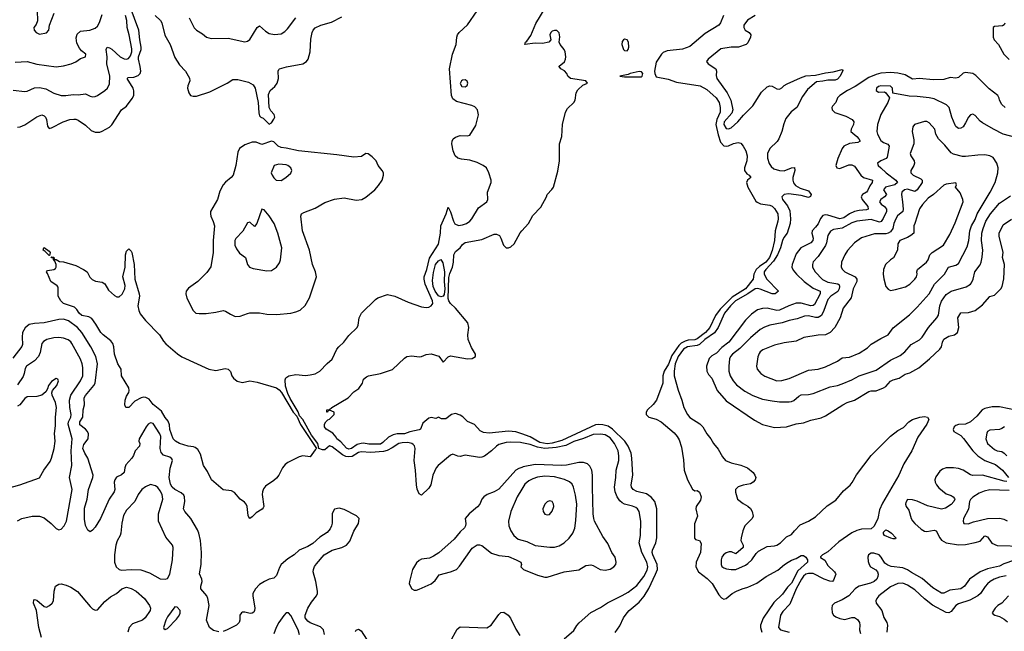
# Model space of a CAD drawing. Header units: inches. Extents: x 1552611 to 1694776, y 811966 to 917215.
# Tile 198 of 256: x 1595847 to 1603990, y 873138 to 878196. Entities that reach past the tile are written whole.
import ezdxf

# ---------------------------------------------------------------- set-up
doc = ezdxf.new("R2010")
doc.units = ezdxf.units.IN
doc.header["$MEASUREMENT"] = 0
doc.layers.add('B5897', color=7, linetype='Continuous')
doc.layers.add('B6807', color=7, linetype='Continuous')

msp = doc.modelspace()

# ---------------------------------------------------------------- linework, layer by layer
at = {"layer": 'B5897', "color": 5}
for points, elevation in [([(1595830, 877305.7), (1595850, 877309.1), (1595890, 877325.4), (1595990, 877392.6), (1596030, 877408.5), (1596050, 877401.6), (1596059.5, 877390), (1596067.4, 877370), (1596075.9, 877315.9), (1596090, 877296.4), (1596110, 877300.3), (1596207.6, 877352.4), (1596262.7, 877370), (1596294.3, 877374.3), (1596310, 877373.8), (1596330, 877366), (1596390, 877324.9), (1596438.4, 877278.4), (1596470, 877264.9), (1596510, 877267), (1596530, 877273.7), (1596590, 877305.7), (1596610, 877325.3), (1596690, 877450.4), (1596730, 877481.6), (1596776.8, 877543.2), (1596789.8, 877570), (1596791.1, 877608.9), (1596785.2, 877630), (1596737, 877710), (1596743.5, 877716.5), (1596790, 877721.5), (1596826.9, 877733.1), (1596842.9, 877750), (1596848.7, 877770), (1596844.5, 877810), (1596828.9, 877868.9), (1596830.9, 877890), (1596850.7, 877950), (1596852.1, 877970), (1596839.9, 878030), (1596832.7, 878110), (1596761.4, 878301.4)], 820), ([(1595990.3, 878270), (1595992.9, 878187.1), (1595983.7, 878156.3), (1595962.8, 878130), (1595966.8, 878110), (1595984, 878090), (1596010, 878077.3), (1596070, 878086.4), (1596087, 878110), (1596092.8, 878150), (1596133, 878250)], 880), ([(1600000, 874697.2), (1599990, 874699.4), (1599910, 874703.4), (1599870, 874699.1), (1599810, 874681.7), (1599790, 874669.1), (1599750, 874629.1), (1599690, 874586.3), (1599670, 874577.4), (1599650, 874576.1), (1599530, 874593.5), (1599490, 874582.9), (1599470, 874585.5), (1599430, 874603.9), (1599410, 874594.8), (1599307.7, 874510), (1599291.7, 874490), (1599263.1, 874430), (1599248, 874350), (1599230, 874322.7), (1599170, 874264), (1599150, 874275.3), (1599134.7, 874314.7), (1599127.6, 874350), (1599120.2, 874470), (1599109.7, 874550), (1599116.9, 874650), (1599111.1, 874671.1), (1599102, 874682), (1599089.2, 874690), (1599058.2, 874698.2), (1599010, 874697.8), (1598981.6, 874690), (1598926.2, 874653.8), (1598886.7, 874633.3), (1598856.4, 874623.6), (1598750, 874617), (1598670, 874623), (1598650, 874616.1), (1598595.4, 874584.6), (1598570, 874579.7), (1598543.8, 874583.8), (1598516, 874596), (1598430, 874662.9), (1598410, 874670.6), (1598370, 874639.8), (1598350, 874639.2), (1598321.2, 874650), (1598312.5, 874690), (1598259.6, 874759.6), (1598190, 874890.6), (1598160.2, 874920.2), (1598150, 874951.9), (1598083.5, 875063.5), (1598064.4, 875104.4), (1598045.7, 875165.7), (1598043.5, 875216.5), (1598047.3, 875232.7), (1598071.9, 875251.9), (1598130, 875262), (1598210, 875253.4), (1598250, 875257.6), (1598290, 875267.7), (1598330, 875290.2), (1598390, 875351.7), (1598432.5, 875387.5), (1598469.7, 875470), (1598485.1, 875490), (1598527.6, 875530), (1598570, 875583), (1598637, 875650), (1598645.1, 875670), (1598655.6, 875730), (1598675.1, 875770), (1598790, 875882.8), (1598810, 875896), (1598890, 875924.4), (1598950, 875909), (1599058.5, 875858.5), (1599170, 875820.9), (1599210, 875816), (1599230, 875819.5), (1599249.8, 875830.2), (1599259.1, 875840.9), (1599263.1, 875850), (1599261, 875870), (1599201.1, 876010), (1599192, 876050), (1599192.5, 876070), (1599213.4, 876130), (1599237.2, 876222.8), (1599310, 876339.5), (1599327.2, 876430), (1599330.8, 876490), (1599375.1, 876590), (1599390, 876644.7), (1599410, 876606), (1599433.4, 876530), (1599446.6, 876506.6), (1599474.9, 876494.9), (1599510, 876498.9), (1599542.7, 876510), (1599569.4, 876530), (1599586.6, 876550), (1599640.5, 876639.5), (1599709.4, 876690.6), (1599719, 876710), (1599717.2, 876770), (1599746, 876850), (1599745.2, 876870), (1599727.6, 876930), (1599707, 876970), (1599679.6, 876990), (1599630, 877015.7), (1599570, 877033.8), (1599502.2, 877042.2), (1599470, 877051.3), (1599447.6, 877070), (1599432.2, 877112.2), (1599421.1, 877170), (1599423, 877190), (1599431.8, 877210), (1599450, 877224.9), (1599490, 877237.6), (1599550, 877234), (1599570, 877241), (1599619.8, 877320.2), (1599642.7, 877410), (1599632.3, 877450), (1599610, 877476.2), (1599587.2, 877487.2), (1599459.5, 877519.5), (1599430, 877542), (1599417.4, 877570), (1599400.7, 877790), (1599425.1, 877910), (1599455.6, 877990), (1599461.1, 878050), (1599468.3, 878070), (1599482.4, 878090), (1599550, 878154.4), (1599630.8, 878269.2)], 780), ([(1595792.5, 877612.5), (1595890, 877602), (1595910, 877604), (1595970, 877631.8), (1596010, 877636.1), (1596063.6, 877623.6), (1596130, 877587.7), (1596190.2, 877570.2), (1596229.2, 877569.2), (1596290, 877577.7), (1596330, 877575.6), (1596390, 877583.2), (1596430, 877564), (1596450, 877558.9), (1596470, 877561.1), (1596491.8, 877568.2), (1596551.8, 877610), (1596573.6, 877630), (1596590, 877664.7), (1596592.2, 877730), (1596568.4, 877830), (1596569.3, 877890), (1596561, 877950), (1596570, 877968), (1596590, 877963.6), (1596610, 877951.3), (1596676.9, 877890), (1596710, 877870.8), (1596730, 877868.8), (1596746.4, 877873.6), (1596763.8, 877896.2), (1596774.3, 877930), (1596774.9, 877954.9), (1596751.5, 878070), (1596734.5, 878130), (1596732.8, 878190), (1596723.4, 878230)], 840), ([(1595810, 877843.6), (1595910, 877849.1), (1595990, 877829.3), (1596150, 877806.2), (1596210, 877814), (1596274, 877830), (1596310, 877846), (1596350, 877875.5), (1596390, 877888), (1596395.1, 877910), (1596359.4, 877939.4), (1596340.9, 877960.9), (1596320.9, 878000.9), (1596315.4, 878044.6), (1596323.4, 878076.6), (1596350, 878102), (1596428, 878110), (1596470, 878126.4), (1596490, 878143), (1596506.9, 878173.1), (1596530, 878238.8)], 860), ([(1596967.9, 878230), (1597010.2, 878190), (1597023.9, 878170), (1597047.6, 878067.6), (1597091.4, 877990), (1597130, 877882.4), (1597170, 877823), (1597219.3, 877770), (1597250, 877711), (1597254, 877690), (1597237.1, 877650), (1597234.9, 877630), (1597244.6, 877590), (1597260.4, 877570), (1597282.2, 877562.2), (1597310, 877564.4), (1597420.4, 877599.6), (1597562, 877670), (1597610, 877702), (1597650, 877701), (1597739.9, 877679.9), (1597777.2, 877657.2), (1597793.8, 877630), (1597818, 877510), (1597824.4, 877424.4), (1597830, 877402), (1597842, 877390), (1597861, 877381), (1597910, 877332), (1597930, 877342), (1597950, 877372), (1597956, 877390), (1597951.7, 877411.7), (1597922.9, 877442.9), (1597909.2, 877470), (1597903.6, 877576.4), (1597918, 877610), (1597957.8, 877642.2), (1597976.9, 877670), (1597986.6, 877710), (1597986, 877770), (1597990, 877782.8), (1597994.5, 877790), (1598053.6, 877806.4), (1598190, 877829.6), (1598218.9, 877850), (1598232, 877870), (1598248.5, 877930), (1598253.9, 878033.9), (1598265.1, 878090), (1598274.4, 878110), (1598290, 878127.9), (1598338, 878150), (1598425, 878175), (1598510, 878219.6)], 820), ([(1597249.1, 878210), (1597288.7, 878128.7), (1597310, 878108.9), (1597359.6, 878079.6), (1597390.8, 878050), (1597430, 878040.9), (1597570, 878042), (1597710, 878012.2), (1597730, 878017.6), (1597750, 878032), (1597810, 878132), (1597830, 878146.4), (1597880, 878100), (1597910, 878082.6), (1597954.7, 878074.7), (1598010, 878079.5), (1598041.1, 878098.9), (1598060.9, 878119.1), (1598129.9, 878210.1)], 840), ([(1600000, 874769.8), (1599950, 874786.7), (1599890, 874794.2), (1599730, 874775.1), (1599682.4, 874782.4), (1599654.9, 874794.9), (1599608.3, 874848.3), (1599550, 874874.3), (1599511.6, 874911.6), (1599490, 874925.3), (1599450, 874938.2), (1599418, 874930), (1599370, 874894), (1599336, 874896), (1599310, 874908.7), (1599290, 874897.2), (1599250, 874906.3), (1599230, 874899.7), (1599181.2, 874858.8), (1599160.5, 874810), (1599150, 874803.1), (1599073.7, 874786.3), (1599030, 874769.6), (1598970, 874769.9), (1598936.8, 874763.2), (1598896.7, 874743.3), (1598850, 874699.5), (1598830, 874686.7), (1598734.8, 874685.2), (1598690, 874693.7), (1598670, 874692.3), (1598637.9, 874682.1), (1598590, 874648.7), (1598570, 874645), (1598550, 874652.8), (1598504, 874704), (1598470, 874729.8), (1598464, 874744), (1598437.5, 874777.5), (1598382, 874810), (1598368, 874830), (1598368.7, 874850), (1598378, 874870), (1598394.6, 874885.4), (1598410, 874892), (1598448, 874930), (1598448, 874950), (1598410, 874966), (1598398, 874962), (1598394, 874950), (1598386, 874950), (1598388, 874970), (1598410, 874971.3), (1598428.7, 874990), (1598564, 875070), (1598610, 875118), (1598652.9, 875147.1), (1598682, 875190), (1598690, 875222), (1598716.5, 875243.5), (1598730.9, 875250.9), (1598830, 875270.7), (1598930, 875302), (1599030, 875397.3), (1599050, 875410.7), (1599090, 875416.3), (1599150, 875407.3), (1599170, 875410.6), (1599210, 875428), (1599250, 875432.4), (1599314.4, 875414.4), (1599350, 875364.7), (1599390, 875408.2), (1599410, 875416.4), (1599550, 875392), (1599590, 875392.7), (1599617, 875410), (1599617.4, 875430), (1599584.9, 875484.9), (1599556.1, 875550), (1599553.3, 875590), (1599561.1, 875650), (1599553.3, 875690), (1599451.3, 875810), (1599408.9, 875848.9), (1599395.5, 875870), (1599390.4, 875890), (1599396, 876064), (1599403.9, 876096.1), (1599427.7, 876150), (1599434.3, 876190), (1599436.2, 876250), (1599450, 876278.9), (1599489.6, 876310), (1599510, 876337.6), (1599530, 876353.4), (1599670, 876377.1), (1599770, 876423.5), (1599790, 876423.5), (1599814.2, 876410), (1599827.3, 876390), (1599847.5, 876330), (1599870, 876310.2), (1599890, 876310.2), (1599910, 876318.6), (1599936.6, 876343.4), (1599986, 876434), (1600000, 876449.2)], 760), ([(1597493.6, 873133.6), (1597450, 873145.4), (1597416.3, 873170), (1597392.6, 873230), (1597412.7, 873350), (1597404.2, 873410), (1597394.5, 873430), (1597346.3, 873490), (1597346.3, 873510), (1597356.9, 873550), (1597354, 873570), (1597333.9, 873613.9), (1597347.4, 873690), (1597349.8, 873790), (1597342.8, 873890), (1597329.8, 873950), (1597317.9, 873977.9), (1597262.8, 874070), (1597211.8, 874130), (1597203.1, 874150), (1597214.1, 874210), (1597210.6, 874250), (1597203.2, 874263.2), (1597181.9, 874281.9), (1597129.5, 874309.5), (1597108.8, 874328.8), (1597094, 874354), (1597081.9, 874410), (1597091.9, 874488.1), (1597109.7, 874550), (1597105.4, 874565.4), (1597090, 874578.3), (1597035.1, 874595.1), (1597016.5, 874616.5), (1597009.2, 874650), (1597013.2, 874750), (1597006.2, 874770), (1596950, 874857.1), (1596930, 874861.6), (1596910.1, 874849.9), (1596892, 874828), (1596834.4, 874730), (1596833.4, 874710), (1596841.3, 874690), (1596836.5, 874670), (1596800.9, 874630), (1596788.6, 874591.4), (1596774.7, 874570), (1596725.9, 874514.1), (1596715.6, 874490), (1596711.4, 874450), (1596688.9, 874431.1), (1596647.9, 874412.1), (1596632.6, 874390), (1596629.4, 874370), (1596632.5, 874310), (1596627.7, 874290), (1596586.4, 874230), (1596515.5, 874070), (1596470, 873998), (1596450, 873974), (1596430, 873960.9), (1596410, 873973.2), (1596391.9, 874011.9), (1596384.2, 874064.2), (1596383.6, 874156.4), (1596405, 874230), (1596417.2, 874310), (1596451, 874410), (1596453.3, 874430), (1596409.4, 874570), (1596386, 874610), (1596369.9, 874650), (1596378.4, 874681.6), (1596414, 874730), (1596415.2, 874770), (1596408.3, 874790), (1596391.4, 874810), (1596345.4, 874845.4), (1596343.2, 874870), (1596369.9, 874910.1), (1596373.2, 874970), (1596383.9, 875010), (1596381.3, 875070), (1596391.3, 875088.7), (1596460.7, 875170), (1596470.6, 875190), (1596490.4, 875350), (1596476.6, 875410), (1596435.8, 875490), (1596359.7, 875610), (1596325.4, 875650), (1596250, 875705.7), (1596210, 875718.9), (1596170, 875716.8), (1596050.7, 875689.3), (1595970, 875684.3), (1595925.7, 875674.3), (1595891.2, 875648.8), (1595870.2, 875610), (1595866.2, 875570), (1595871.5, 875510), (1595865.6, 875494.4), (1595790, 875396.4)], 820), ([(1595828.2, 874051.8), (1595864, 874070), (1595951.2, 874088.8), (1596010, 874089.1), (1596050, 874075.6), (1596107, 874030), (1596150, 873988.4), (1596170, 873976.4), (1596190, 873981.6), (1596215.1, 874010), (1596234.6, 874050), (1596281.2, 874310), (1596259.8, 874410), (1596277.7, 874510), (1596271.5, 874631.5), (1596281.7, 874730), (1596246.9, 874850), (1596249.4, 874870), (1596268.9, 874910), (1596273.7, 874930), (1596262.3, 874990), (1596257.6, 875050), (1596268.6, 875090), (1596349.2, 875210), (1596368, 875250), (1596370, 875319), (1596364.5, 875350), (1596350, 875387.8), (1596278.4, 875518.4), (1596270, 875530.9), (1596247.1, 875547.1), (1596210, 875561.5), (1596170, 875567.5), (1596130, 875565.2), (1596070.1, 875549.9), (1596044.1, 875535.9), (1596030, 875518.4), (1596016.1, 875443.9), (1596002.8, 875410), (1595970, 875374), (1595903.2, 875330), (1595891.1, 875310), (1595884.4, 875270), (1595874.4, 875245.6), (1595830, 875175.8)], 840), ([(1595750, 874321.7), (1595849, 874350), (1596010, 874407.7), (1596047.4, 874470), (1596098.8, 874541.2), (1596110.5, 874569.5), (1596131.5, 874650), (1596141.1, 874710), (1596134.3, 874774.3), (1596144.1, 874835.9), (1596142.8, 874910), (1596150.6, 874989.4), (1596144.1, 875030), (1596115.1, 875090), (1596111.8, 875110), (1596119.3, 875130), (1596153, 875170), (1596169, 875210), (1596163.1, 875223.1), (1596150, 875229), (1596110, 875202.7), (1596086, 875170), (1596077.5, 875142.5), (1596062.8, 875117.2), (1596030.7, 875090), (1595990, 875078.5), (1595910, 875076.1), (1595890, 875063.9), (1595847.6, 875010), (1595830, 874999.4)], 860), ([(1600000, 874493.8), (1599975.2, 874484.8), (1599950.2, 874470), (1599810, 874313.6), (1599770, 874291.5), (1599713, 874270), (1599686.4, 874250), (1599670.4, 874230), (1599652.2, 874190), (1599633.6, 874166.4), (1599564, 874110), (1599530.7, 874070), (1599537.1, 874030), (1599534.9, 874010), (1599525.7, 873994.3), (1599490, 873959.3), (1599441.2, 873898.8), (1599312.4, 873787.6), (1599270, 873758.5), (1599237.4, 873742.6), (1599170, 873735.3), (1599150, 873723.5), (1599130, 873703.5), (1599096.2, 873650), (1599070.3, 873550.3), (1599069.2, 873530), (1599090, 873488), (1599110, 873479.3), (1599130, 873478.4), (1599150, 873486.7), (1599250, 873531.6), (1599281.8, 873558.2), (1599314.9, 873605.1), (1599409.3, 873630), (1599459.5, 873650), (1599484.2, 873675.8), (1599590, 873825.5), (1599630, 873852.4), (1599650, 873854), (1599670, 873848.2), (1599750, 873784.9), (1599810, 873766), (1599890, 873756.6), (1599954, 873730), (1599990.7, 873710), (1599998, 873690), (1599991.3, 873670), (1600000, 873662.6)], 820), ([(1600000, 874313.2), (1599962, 874250), (1599909.2, 874130), (1599890.2, 874050), (1599891.6, 874010), (1599909, 873970), (1599934, 873930), (1599970, 873899.3), (1600000, 873891.6)], 840), ([(1598367.7, 873112.3), (1598358.5, 873150), (1598333.5, 873173.5), (1598250, 873207.4), (1598230, 873221.1), (1598209.3, 873249.3), (1598207.2, 873270), (1598230.4, 873330), (1598261.4, 873378.6), (1598302.5, 873430), (1598310.6, 873450), (1598311.2, 873470), (1598296.4, 873550), (1598275.4, 873630), (1598277.3, 873650), (1598286.4, 873673.6), (1598302.8, 873697.2), (1598365.1, 873770), (1598430, 873809.4), (1598510, 873831.6), (1598550.8, 873850), (1598576.1, 873883.9), (1598610, 873966.8), (1598649, 874030), (1598653.2, 874070), (1598631.7, 874091.7), (1598530, 874146), (1598490, 874156.9), (1598451.9, 874148.1), (1598438.4, 874130), (1598432, 874110), (1598431.3, 874031.3), (1598424.9, 874010), (1598413.4, 873986.6), (1598390, 873956), (1598330, 873917.2), (1598270, 873863.1), (1598230, 873839.8), (1598157.1, 873810), (1598117.1, 873770), (1598064, 873736), (1598010.6, 873689.4), (1597995.5, 873664.5), (1597970, 873600.7), (1597950, 873578.7), (1597910, 873569.6), (1597870.8, 873550), (1597830, 873523.6), (1597797, 873490), (1597775.6, 873450), (1597774, 873430), (1597791.7, 873330), (1597790.3, 873309.7), (1597783.1, 873296.9), (1597770, 873287), (1597754.2, 873285.8), (1597710, 873296.4), (1597690, 873295.4), (1597680.5, 873290), (1597667, 873270), (1597666.4, 873230), (1597661.6, 873210), (1597639.1, 873190), (1597562, 873150), (1597530, 873137.3)], 820), ([(1596026.4, 873086.4), (1596004.7, 873170), (1595985.3, 873310), (1595962.3, 873370), (1595962.6, 873397.4), (1595970, 873401.6), (1595990, 873394.3), (1596050, 873343.1), (1596070, 873338), (1596094, 873350), (1596116, 873370), (1596126, 873390), (1596132.3, 873470), (1596144, 873510), (1596170, 873526.8), (1596190, 873530.5), (1596230, 873520.5), (1596270, 873503.8), (1596326.1, 873466.1), (1596430, 873342.4), (1596450, 873323.1), (1596470, 873312.4), (1596490, 873316.4), (1596550, 873384.9), (1596597.3, 873422.7), (1596648.5, 873451.5), (1596692.3, 873490), (1596730, 873502.7), (1596770, 873493.1), (1596810.4, 873470), (1596878, 873410), (1596919.3, 873350), (1596928, 873330), (1596926, 873310), (1596884.4, 873250), (1596861.6, 873230), (1596779.6, 873200.4), (1596751.3, 873170), (1596740.2, 873130)], 820), ([(1598160.4, 873110), (1598150.8, 873150), (1598090, 873269.4), (1598070, 873292), (1598050, 873289.5), (1598030.2, 873269.8), (1597990, 873211.1), (1597969.3, 873170), (1597950, 873116)], 840), ([(1599406.6, 873050), (1599465.6, 873154.4), (1599490, 873176), (1599710, 873165.8), (1599747.1, 873190), (1599810, 873277.3), (1599826.5, 873293.5), (1599850, 873294.9), (1599887.7, 873270), (1599906, 873246), (1599950, 873154.4), (1599983, 873103)], 780), ([(1598624.4, 873135.6), (1598630, 873146), (1598650, 873154.8), (1598670, 873140.7), (1598713.9, 873073.9)], 780)]:
    msp.add_lwpolyline(points, dxfattribs=dict(at, elevation=elevation))
for points, elevation in [([(1599530, 877698.3), (1599510, 877695.4), (1599500.5, 877690), (1599489.1, 877669.1), (1599504.7, 877644.7), (1599530, 877639.6), (1599548.1, 877651.9), (1599553, 877670), (1599547.9, 877687.9)], 780), ([(1597930, 877192.3), (1597850, 877163.7), (1597802, 877182), (1597770, 877183.9), (1597710, 877160.6), (1597664.7, 877130), (1597650, 877101.2), (1597634.7, 876990), (1597611.6, 876910), (1597595.8, 876890), (1597550, 876853), (1597530, 876829.5), (1597503.4, 876776.6), (1597481.7, 876710), (1597426.3, 876610), (1597424, 876590), (1597428.9, 876570), (1597448.2, 876528.2), (1597458.3, 876490), (1597445.8, 876370), (1597448.1, 876270), (1597429.1, 876150.9), (1597395.1, 876104.9), (1597319.6, 876030), (1597243.1, 875976.9), (1597225, 875950), (1597219.7, 875930), (1597230, 875892.7), (1597282.8, 875790), (1597303.8, 875770), (1597330, 875765.4), (1597390, 875765.2), (1597470, 875776.1), (1597530, 875790.5), (1597550, 875785.7), (1597590, 875759.6), (1597630, 875741.7), (1597670, 875744.2), (1597730, 875767), (1597750, 875770.3), (1597830, 875772.4), (1597890, 875761.3), (1597970, 875758.9), (1598090, 875769.1), (1598130, 875779.1), (1598165.7, 875794.3), (1598207.7, 875832.3), (1598244.9, 875895.1), (1598301.1, 876070), (1598292.8, 876110), (1598267.7, 876170), (1598245, 876290), (1598186.6, 876450), (1598172.6, 876570), (1598177.6, 876590), (1598197.4, 876602.6), (1598290, 876636.9), (1598370, 876685.3), (1598449.7, 876710.3), (1598530, 876723.8), (1598630, 876703.1), (1598675.3, 876710), (1598710, 876728), (1598783.6, 876790), (1598814.7, 876825.3), (1598845.4, 876870), (1598856.8, 876910), (1598856.8, 876930), (1598845.7, 876950), (1598813, 876990), (1598795.1, 877030), (1598761.8, 877061.8), (1598730, 877086.3), (1598710, 877089.7), (1598675, 877065), (1598610, 877060.3), (1598470, 877079.1), (1598153.2, 877110), (1598050, 877134.7), (1598010, 877138.4), (1597986, 877150), (1597950, 877185.2)], 820), ([(1597990, 877001.1), (1597950.8, 876990), (1597927.7, 876930), (1597934.8, 876910), (1597947.5, 876887.5), (1597967.7, 876867.7), (1598010, 876864.9), (1598049.2, 876890), (1598090, 876926.8), (1598099, 876950), (1598089.2, 876970), (1598065.2, 876990), (1598050, 876995.8)], 840), ([(1597850, 876628.7), (1597808, 876510), (1597790, 876486.6), (1597750, 876522.7), (1597730, 876515.1), (1597692.3, 876447.7), (1597633.6, 876386.4), (1597626.5, 876370), (1597626.7, 876330), (1597639.5, 876299.5), (1597663.8, 876263.8), (1597714, 876230), (1597730.3, 876170.3), (1597748.9, 876148.9), (1597778.3, 876138.3), (1597890, 876118.4), (1597930, 876123), (1597971.4, 876148.6), (1597996.2, 876183.8), (1598004.2, 876210), (1598015.1, 876310), (1597981.7, 876430), (1597951.2, 876510), (1597910, 876573.2), (1597870, 876624)], 840), ([(1596090, 876246), (1596059, 876279), (1596042, 876290), (1596046, 876310), (1596050, 876311.3), (1596090, 876282), (1596098, 876270), (1596094, 876246)], 780), ([(1597470, 875294), (1597546, 875310), (1597570, 875306), (1597590, 875286), (1597602, 875250), (1597615.2, 875230), (1597646.3, 875206.3), (1597690, 875196.8), (1597750, 875208.8), (1597810, 875197.4), (1597970, 875150.2), (1597994.1, 875134.1), (1598012.3, 875112.3), (1598109, 874949), (1598137.8, 874917.8), (1598169, 874849), (1598303, 874650), (1598290, 874638.4), (1598250, 874579.8), (1598190, 874589.1), (1598158, 874582), (1598065.6, 874534.4), (1598042.6, 874517.4), (1598019.7, 874490), (1597990.2, 874430), (1597970, 874403.5), (1597950, 874385), (1597880.8, 874339.2), (1597862.7, 874317.3), (1597853.9, 874290), (1597853, 874270), (1597864.9, 874170), (1597860.8, 874159.2), (1597852.6, 874147.4), (1597803, 874117), (1597770, 874083.5), (1597750, 874072), (1597741.8, 874081.8), (1597736.4, 874096.4), (1597727.9, 874170), (1597719.3, 874190), (1597705.6, 874205.6), (1597670, 874231.1), (1597624.7, 874284.7), (1597598.5, 874298.5), (1597530, 874309.2), (1597432, 874390), (1597399.5, 874459.5), (1597366.5, 874510), (1597342.3, 874602.3), (1597320.1, 874640.1), (1597298, 874658), (1597283.1, 874663.1), (1597239.7, 874670), (1597169.1, 874690), (1597135.4, 874710), (1597115.9, 874730), (1597090, 874806.3), (1597085.8, 874845.8), (1597074.6, 874874.6), (1597050, 874905.9), (1597018.5, 874958.5), (1596950, 875014.7), (1596916.7, 875056.7), (1596891, 875071), (1596874.3, 875074.3), (1596850.9, 875069.1), (1596799.7, 875040.3), (1596750, 874988.8), (1596725.1, 874990), (1596716.4, 875010), (1596720.2, 875050), (1596730, 875083.1), (1596748.6, 875111.4), (1596753.6, 875130), (1596749.9, 875150), (1596690, 875249.8), (1596686.1, 875306.1), (1596659.9, 875350), (1596630.5, 875430), (1596624.8, 875490), (1596617.1, 875517.1), (1596600.4, 875540.4), (1596536.2, 875590), (1596516.9, 875610), (1596477.8, 875677.8), (1596443.4, 875723.4), (1596418.4, 875738.4), (1596360.8, 875750), (1596337.9, 875770), (1596319.8, 875799.8), (1596299.8, 875819.8), (1596210, 875848.7), (1596186.5, 875870), (1596166.4, 875910), (1596165.2, 875985.2), (1596156, 875996), (1596103.7, 876030), (1596077.2, 876097.2), (1596068, 876110), (1596078, 876122), (1596129.1, 876130.9), (1596142, 876138), (1596148.7, 876150), (1596149, 876170), (1596138, 876198), (1596126, 876214), (1596126, 876226), (1596114, 876226), (1596106, 876234), (1596130, 876231), (1596132, 876212), (1596148, 876212), (1596177.3, 876197.3), (1596210, 876192.4), (1596310, 876164), (1596376, 876130), (1596406, 876110), (1596427.7, 876067.7), (1596447.5, 876047.5), (1596473.4, 876033.4), (1596530, 876024), (1596550, 876010.5), (1596580.4, 875960.4), (1596630, 875915.5), (1596650, 875904.4), (1596670, 875905.3), (1596693.5, 875926.5), (1596717.4, 875970), (1596718.3, 875998.3), (1596700.5, 876070), (1596718, 876150), (1596720.7, 876250), (1596730, 876282), (1596750, 876302), (1596770, 876282), (1596774, 876270), (1596794.9, 876170), (1596799.1, 876050), (1596835.8, 875930), (1596838.3, 875910), (1596825.4, 875830), (1596832, 875790), (1596844.6, 875764.6), (1596888.5, 875708.5), (1597003.1, 875590), (1597036.9, 875536.9), (1597056.4, 875516.4), (1597152.9, 875432.9), (1597188, 875408), (1597410, 875305.5)], 780), ([(1599330, 875903), (1599310, 875913.3), (1599282.6, 875950), (1599267.3, 875990), (1599259.7, 876040.3), (1599270, 876105.3), (1599287.1, 876170), (1599310, 876201.4), (1599330, 876212), (1599346.1, 876186.1), (1599359.5, 876110), (1599357.7, 876030), (1599362.6, 875970), (1599356.7, 875923.3), (1599349.5, 875910.5)], 760), ([(1596930, 874350.8), (1596886.5, 874333.5), (1596857, 874310), (1596825.7, 874270), (1596798.3, 874210), (1596730, 874139.2), (1596704.8, 874095.2), (1596691, 874031), (1596684.7, 873950), (1596678.3, 873930), (1596653.2, 873886.8), (1596641.8, 873850), (1596631.3, 873770), (1596632, 873710), (1596645.6, 873670), (1596670, 873648.4), (1596690, 873644.1), (1596769.9, 873650.1), (1596850, 873646.1), (1596921.5, 873621.5), (1597010, 873572.7), (1597050, 873568.8), (1597070, 873575.5), (1597089.7, 873610), (1597112.1, 873730), (1597117.3, 873830), (1597110.7, 873850.7), (1597055.8, 873915.8), (1596993.8, 874050), (1596995.6, 874110), (1597032, 874230), (1597024.3, 874270), (1597010, 874300.4), (1596990, 874327.9), (1596970, 874341.8)], 840), ([(1597130, 873339.5), (1597070, 873257.6), (1597056.5, 873230), (1597036.3, 873170), (1597040.4, 873160.4), (1597050, 873154), (1597070, 873160.5), (1597142.7, 873237.3), (1597160.7, 873259.3), (1597174.2, 873285.8), (1597174.5, 873310), (1597150, 873337)], 840)]:
    msp.add_lwpolyline(points, close=True, dxfattribs=dict(at, elevation=elevation))
at = {"layer": 'B6807', "color": 5}
for points, elevation in [([(1600000, 876449.2), (1600055.6, 876510), (1600090, 876576.1), (1600155.9, 876644.1), (1600203.2, 876730), (1600208.6, 876751.4), (1600248.5, 876791.5), (1600260.7, 876810), (1600297.3, 876942.7), (1600312.7, 877030), (1600312.7, 877170), (1600330.5, 877230), (1600335.4, 877330), (1600361, 877430), (1600378.7, 877461.3), (1600430.6, 877510), (1600440.2, 877530), (1600449.8, 877590.2), (1600463.1, 877616.9), (1600504.9, 877655.1), (1600542, 877670), (1600529.1, 877689.1), (1600402, 877710), (1600379, 877730), (1600372.1, 877752.1), (1600351.9, 877771.9), (1600322, 877790), (1600310, 877808), (1600310, 877811), (1600351.4, 877848.6), (1600361.3, 877870), (1600364, 877890), (1600358.5, 877930), (1600350, 877949.4), (1600316.2, 877990), (1600309.3, 878010), (1600315.1, 878055.1), (1600310, 878088), (1600290, 878105.2), (1600270, 878106.6), (1600250, 878100.9), (1600239.1, 878090), (1600230.7, 878070), (1600238.8, 878030), (1600222, 878010), (1600170, 877999.3), (1600110, 878001.2), (1600026, 877990), (1600029, 878010), (1600040.7, 878019.3), (1600074.3, 878065.7), (1600114.9, 878165.1), (1600193.2, 878290)], 760), ([(1601668.2, 878230), (1601643.7, 878170), (1601630.3, 878150), (1601517.5, 878082.5), (1601390, 877973.6), (1601330, 877953.4), (1601200.8, 877939.2), (1601170, 877925.3), (1601154.7, 877910), (1601110, 877844.5), (1601098, 877770), (1601098.7, 877750), (1601110, 877722.7), (1601210, 877702.7), (1601279.1, 877679.1), (1601473.7, 877650), (1601530, 877619.4), (1601606.2, 877550), (1601630.7, 877510), (1601641.2, 877470), (1601639.6, 877430), (1601611.9, 877370), (1601605.7, 877330), (1601624.3, 877244.3), (1601643.8, 877183.8), (1601670, 877153.2), (1601690, 877150.1), (1601710, 877153.9), (1601751.3, 877171.3), (1601790, 877180.2), (1601810, 877173.7), (1601829.2, 877150), (1601852.2, 877110), (1601863.5, 877070), (1601861.4, 877030), (1601841.5, 876970), (1601840.2, 876950), (1601860.8, 876920.8), (1601879.1, 876910), (1601893.4, 876890), (1601866.8, 876870), (1601857.1, 876850), (1601868.5, 876810), (1601935.2, 876695.2), (1601945.7, 876685.7), (1601972.8, 876672.8), (1602050, 876660.8), (1602070, 876653.6), (1602090, 876634), (1602116.6, 876590), (1602121, 876550), (1602118.5, 876530), (1602094.3, 876450), (1602090.9, 876370), (1602070, 876286.3), (1602049.5, 876230), (1602016.5, 876190), (1601964.8, 876155.2), (1601938, 876130), (1601918.7, 876090), (1601912.6, 876050), (1601849.6, 875970), (1601740.2, 875899.8), (1601639, 875801), (1601601.1, 875750), (1601553.8, 875650), (1601518.7, 875610), (1601450, 875556.7), (1601430, 875549.4), (1601374.8, 875545.2), (1601350, 875538.3), (1601319, 875521), (1601297.9, 875502.1), (1601241.6, 875418.4), (1601212.8, 875347.2), (1601177.3, 875290), (1601166, 875250), (1601165.2, 875190), (1601114.7, 875050), (1601087.3, 875012.7), (1601038.9, 874970), (1601029.4, 874950), (1601029.4, 874930), (1601049.1, 874909.1), (1601110, 874893.6), (1601151.4, 874871.4), (1601260, 874780), (1601285.5, 874750), (1601302, 874722), (1601319.8, 874659.8), (1601336.1, 874556.1), (1601343.4, 874470), (1601370, 874390.3), (1601410, 874312), (1601430, 874300.4), (1601450, 874302.4), (1601470, 874288.7), (1601484, 874250), (1601478, 874222), (1601442.6, 874170), (1601438.9, 874150), (1601453.7, 874090), (1601427.5, 874027.5), (1601427, 873907), (1601435.8, 873895.8), (1601470, 873887.6), (1601483.4, 873863.4), (1601476.4, 873790), (1601440.4, 873710), (1601439.3, 873670), (1601460.5, 873630), (1601533.8, 873573.8), (1601573.3, 873533.3), (1601630, 873440.3), (1601650, 873415.3), (1601670, 873404.9), (1601690, 873410.4), (1601740.7, 873450), (1601775.1, 873470), (1601821.2, 873490), (1601870, 873503.9), (1601943.2, 873536.8), (1602021.6, 873590), (1602117.1, 873642.9), (1602172.3, 873690), (1602203.7, 873710), (1602230, 873726), (1602270, 873739.5), (1602310, 873764.4), (1602330, 873764.6), (1602350, 873751.9), (1602362.2, 873730), (1602362.3, 873710), (1602281.4, 873638.6), (1602230, 873536.8), (1602197.4, 873502.6), (1602155.6, 873444.4), (1602082.7, 873377.3), (1601994.5, 873245.5), (1601974, 873190), (1601973.2, 873170), (1601984.5, 873130)], 760), ([(1601930.6, 878229.4), (1601866.8, 878193.2), (1601836.9, 878150), (1601836, 878130), (1601846.7, 878110), (1601879.3, 878090), (1601894.9, 878070), (1601892.4, 878050), (1601870, 878004), (1601856, 877990), (1601791.3, 877970), (1601730, 877969.7), (1601645.8, 877954.2), (1601540.5, 877870), (1601527.7, 877850), (1601541, 877830), (1601604, 877790), (1601610.6, 877770), (1601607, 877733), (1601613.2, 877710), (1601697.6, 877590), (1601727.6, 877530), (1601745.6, 877450), (1601737.2, 877422.8), (1601674.2, 877350), (1601670.2, 877330), (1601690, 877296.9), (1601710, 877294.2), (1601730, 877302.6), (1601787.3, 877350), (1601833.9, 877406.1), (1601910, 877483.6), (1601983, 877597), (1602030, 877640.3), (1602050, 877647.7), (1602070, 877647.2), (1602110, 877624.9), (1602130, 877622), (1602150, 877632), (1602169.1, 877650.9), (1602193.6, 877666.4), (1602303.7, 877716.3), (1602348.3, 877731.7), (1602430, 877737.1), (1602510, 877757.6), (1602576, 877764), (1602650, 877784), (1602654.7, 877774.7), (1602633.9, 877730), (1602610, 877703.8), (1602590, 877694.9), (1602530, 877695.2), (1602490, 877686.2), (1602436.9, 877683.1), (1602361.4, 877618.6), (1602320.6, 877559.4), (1602274.1, 877470), (1602226.2, 877433.8), (1602182.2, 877377.8), (1602165.8, 877334.2), (1602150.5, 877270), (1602125.1, 877210), (1602110.5, 877189.5), (1602051.6, 877130), (1602031, 877090), (1602032.2, 877050), (1602046.3, 877006.3), (1602060.9, 876980.9), (1602083, 876963), (1602130, 876948.4), (1602170, 876946.1), (1602231.2, 876971.2), (1602254.3, 876974.3), (1602258.8, 876950), (1602241.7, 876890), (1602241.2, 876870), (1602247.6, 876847.6), (1602264.5, 876824.5), (1602301.7, 876801.7), (1602370, 876779.6), (1602391.6, 876750), (1602387.3, 876732.7), (1602370, 876725.3), (1602310, 876742), (1602205.6, 876754.4), (1602169.3, 876750.7), (1602148.9, 876730), (1602156.9, 876710), (1602197, 876657), (1602216, 876616), (1602222.6, 876550), (1602218.2, 876510), (1602193.3, 876430), (1602166.1, 876393.9), (1602154.4, 876370), (1602140.5, 876310), (1602115.3, 876250), (1602081.7, 876198.3), (1602017.1, 876130), (1602004.9, 876110), (1602004.6, 876090), (1602027.3, 876050), (1602122.7, 875950), (1602094.7, 875930), (1602070, 875929.9), (1601970, 875966.7), (1601950, 875971.8), (1601930, 875970.2), (1601870.1, 875930), (1601768.2, 875871.8), (1601725.3, 875830), (1601675.7, 875770), (1601623.3, 875650), (1601594.1, 875605.9), (1601514.2, 875550), (1601470, 875509.6), (1601450, 875500.9), (1601370, 875490.2), (1601337.1, 875470), (1601292.7, 875410), (1601267.9, 875350), (1601259.6, 875290), (1601260.9, 875250), (1601291.9, 875131.9), (1601322.7, 875050), (1601339.4, 874990), (1601369.6, 874929.6), (1601390, 874905.6), (1601472.4, 874852.4), (1601497.7, 874830), (1601530, 874772.2), (1601563.6, 874730), (1601584.9, 874690), (1601623.5, 874643.5), (1601659.9, 874579.9), (1601684.9, 874550), (1601730.4, 874530), (1601810, 874511.9), (1601867, 874490), (1601912.9, 874450), (1601927.2, 874430), (1601934.3, 874410), (1601930.3, 874390), (1601912.4, 874370), (1601890, 874358.2), (1601830, 874347.1), (1601790, 874333.7), (1601767.2, 874310), (1601767.5, 874287.5), (1601784.9, 874230), (1601830, 874194.6), (1601870, 874171.5), (1601890, 874152.9), (1601903.9, 874130), (1601913.4, 874090), (1601906, 874070), (1601844.4, 874010), (1601827, 873970), (1601812.7, 873910), (1601812.4, 873890), (1601830.7, 873850), (1601830.8, 873830), (1601770, 873779.3), (1601734.6, 873794.6), (1601714, 873794), (1601690, 873786.3), (1601666.5, 873770), (1601654.3, 873750), (1601648.3, 873728.3), (1601648, 873690), (1601654.6, 873674.6), (1601670, 873662), (1601693.4, 873653.4), (1601730, 873647.9), (1601770, 873650.3), (1601850, 873684.9), (1601870, 873699.6), (1601901.7, 873730), (1601938, 873782), (1601958.4, 873801.6), (1602030, 873838.7), (1602090, 873843.7), (1602109, 873850), (1602139, 873870), (1602190, 873918.8), (1602230, 873938), (1602254, 873970), (1602302.3, 874017.7), (1602372, 874050), (1602430, 874085), (1602525.3, 874174.7), (1602596.8, 874223.2), (1602659.6, 874300.4), (1602714.5, 874345.5), (1602732.5, 874367.5), (1602766.9, 874433.1), (1602888.9, 874591.1), (1603048.6, 874751.4), (1603110, 874798.8), (1603155.3, 874824.7), (1603200.8, 874870), (1603230, 874890.1), (1603292.7, 874910), (1603330, 874913.9), (1603354.4, 874910), (1603365.4, 874890), (1603350, 874851.5), (1603275.6, 874744.4), (1603225.2, 874630), (1603158.5, 874521.5), (1603117.1, 874430), (1602983.7, 874196.3), (1602958.1, 874141.9), (1602944.9, 874070), (1602913.9, 874006.1), (1602890, 873985), (1602810, 873983.5), (1602770, 873971.1), (1602728.6, 873951.4), (1602622.1, 873877.9), (1602530, 873794.5), (1602486.4, 873770), (1602470, 873753.6), (1602469.4, 873749.4), (1602505.4, 873725.4), (1602530, 873681.7), (1602586.5, 873630), (1602595.1, 873615.1), (1602597.8, 873610), (1602578.8, 873561.2), (1602570, 873550.8), (1602547.5, 873552.5), (1602500.7, 873570), (1602410, 873615.1), (1602370, 873616.8), (1602348.9, 873610), (1602330, 873593.1), (1602313.6, 873570), (1602267.9, 873490), (1602217.3, 873362.7), (1602159.5, 873300.5), (1602139.8, 873270), (1602122.3, 873170), (1602140.3, 873150), (1602210, 873130.6)], 780), ([(1603994.2, 878165.8), (1603987.9, 878152.1), (1603974.4, 878145.6), (1603910, 878138.4), (1603899.1, 878130), (1603898, 878050), (1603906.7, 878030), (1603940.9, 877990), (1603985.7, 877910), (1604030, 877866.5)], 820), ([(1603997.2, 877470), (1603970, 877494), (1603950, 877529), (1603947.2, 877547.2), (1603936, 877570), (1603863.9, 877623.9), (1603755.2, 877735.2), (1603730, 877751.2), (1603670, 877760.3), (1603650, 877754.2), (1603610, 877719.1), (1603590, 877713.5), (1603543, 877717), (1603490, 877702), (1603402.3, 877697.7), (1603290, 877710.4), (1603230, 877704.7), (1603170, 877739.4), (1603110, 877754.3), (1603050, 877758.3), (1602970, 877752.8), (1602930, 877743.4), (1602870, 877718.4), (1602756.7, 877643.3), (1602692.1, 877610), (1602630.2, 877570), (1602611.4, 877550), (1602595.8, 877510), (1602570, 877480.9), (1602564.9, 877470), (1602566.3, 877450), (1602587.5, 877427.5), (1602678.3, 877398.3), (1602731.6, 877370), (1602744.5, 877350), (1602743.8, 877330), (1602723.8, 877290), (1602720.2, 877270), (1602769.3, 877230), (1602787.6, 877210), (1602798.3, 877190), (1602778.8, 877181.2), (1602710, 877170.9), (1602664, 877150), (1602649.1, 877130), (1602613, 877047), (1602596.4, 876990), (1602604.9, 876970), (1602630, 876965.8), (1602705.6, 876994.4), (1602730, 876995.9), (1602750, 876984.9), (1602804, 876910), (1602826, 876890), (1602900.3, 876870), (1602896.6, 876850), (1602876.9, 876823.1), (1602859, 876781), (1602850.5, 876769.5), (1602817.7, 876750), (1602806.7, 876730), (1602814.8, 876710), (1602860.9, 876650), (1602864.9, 876630), (1602850, 876622.5), (1602790, 876618.8), (1602750, 876608.9), (1602710, 876590.2), (1602662.3, 876557.7), (1602630, 876548.6), (1602530, 876578.7), (1602510, 876582.1), (1602490, 876575.3), (1602469, 876551), (1602450, 876508.4), (1602430, 876479.7), (1602400.2, 876450), (1602397.1, 876430), (1602408.5, 876390), (1602406.1, 876370), (1602388.7, 876350), (1602307.2, 876310), (1602270, 876260.3), (1602235.7, 876170), (1602233.9, 876150), (1602243.2, 876123.2), (1602271.8, 876090), (1602336, 876030), (1602410, 875974.3), (1602467.5, 875950), (1602467.3, 875930), (1602419.1, 875840.9), (1602410, 875832.3), (1602390.1, 875829.9), (1602310, 875850.2), (1602270, 875851.7), (1602207.6, 875830), (1602130, 875792.5), (1602110, 875790.7), (1602030, 875809.4), (1601990, 875807.4), (1601950, 875795.6), (1601900.4, 875759.6), (1601850, 875710.7), (1601710.9, 875529.1), (1601654.5, 875485.5), (1601610, 875439.1), (1601570, 875415.2), (1601550, 875392.9), (1601527.9, 875330), (1601529, 875289), (1601542.6, 875262.6), (1601570.2, 875230), (1601616.2, 875130), (1601690, 875043.2), (1601923.4, 874883.4), (1601990, 874847.9), (1602090, 874823.2), (1602189, 874829), (1602270, 874852.7), (1602330, 874862.6), (1602390, 874883.1), (1602476, 874904), (1602510, 874920.3), (1602654, 875010), (1602691.2, 875028.8), (1602750, 875048.7), (1602870, 875119.7), (1602890, 875126.2), (1602930, 875127.1), (1602989.9, 875150.1), (1603010, 875162.7), (1603050, 875205.6), (1603070, 875216.3), (1603120.7, 875230), (1603170, 875263.6), (1603210, 875275.2), (1603282.7, 875317.3), (1603370.9, 875390), (1603456, 875470), (1603469.8, 875490), (1603477.8, 875530), (1603490, 875554), (1603530, 875577.3), (1603579.3, 875590), (1603602.6, 875610), (1603615.1, 875650), (1603607.1, 875730), (1603630, 875770.5), (1603693, 875773), (1603749.6, 875790), (1603810, 875836.5), (1603870, 875907.4), (1603910, 875916.4), (1603961.6, 875970), (1603972.8, 875990), (1603986.8, 876053.2), (1603992.7, 876170), (1603974.6, 876230), (1603979.9, 876270), (1603946.5, 876406.5), (1603947.8, 876430), (1603981.7, 876498.3), (1604050, 876547.2)], 820), ([(1604150, 877203.7), (1603980.7, 877250), (1603899.7, 877290), (1603810, 877342), (1603790, 877356.9), (1603750, 877404.2), (1603730, 877415.8), (1603710, 877409.6), (1603693.4, 877390), (1603670, 877342), (1603649.1, 877310.9), (1603630, 877298.9), (1603610, 877297.4), (1603590, 877311.5), (1603583.5, 877323.5), (1603555.4, 877390), (1603535.3, 877470), (1603511.5, 877491.5), (1603410, 877540.3), (1603369.9, 877549.9), (1603270, 877561.7), (1603203.7, 877563.7), (1603069.2, 877589.2), (1603066.6, 877630), (1603050, 877646.6), (1602970, 877649.6), (1602950, 877642.6), (1602932.4, 877630), (1602930.6, 877610), (1602950, 877597.6), (1602998, 877598), (1603011.3, 877590), (1603040.7, 877550), (1603027.4, 877510), (1602968.9, 877411.1), (1602940.7, 877330), (1602935.8, 877270), (1602941.6, 877250), (1602970, 877196.5), (1602990, 877181.3), (1603027.6, 877167.6), (1603037.5, 877150), (1603021, 877059), (1603011.9, 877048.1), (1602968, 877030), (1602942.6, 877010), (1602947.4, 876990), (1602967.7, 876970), (1603011.8, 876930), (1603091.8, 876870), (1603107.1, 876850), (1603084.9, 876830), (1603007.6, 876810), (1602991.2, 876790), (1603015.2, 876750), (1602998, 876730), (1602968.5, 876710), (1602958.3, 876690), (1602971, 876670), (1602998, 876650), (1603015.9, 876630), (1603015.1, 876610), (1602989.3, 876550.7), (1602973.1, 876526.9), (1602957.5, 876522.5), (1602890, 876544.1), (1602770, 876530.9), (1602730, 876514.9), (1602650, 876471.9), (1602578.6, 876461.4), (1602552.4, 876447.6), (1602532, 876410), (1602520.4, 876350), (1602511.8, 876328.2), (1602450, 876236.3), (1602410, 876194), (1602403.2, 876170), (1602404.7, 876150), (1602427.2, 876110), (1602487.6, 876047.6), (1602530, 876026.4), (1602612.3, 876012.3), (1602623.2, 876003.2), (1602627.8, 875990), (1602624.5, 875970), (1602612.6, 875947.4), (1602554.4, 875910), (1602530, 875883.1), (1602497.3, 875790), (1602477.2, 875750), (1602450, 875731.9), (1602430, 875732.2), (1602370, 875746.4), (1602336.3, 875743.7), (1602277.3, 875722.7), (1602210, 875709.1), (1602151.7, 875688.3), (1602050.1, 875669.9), (1602006.3, 875653.7), (1601970, 875633.3), (1601890, 875563.7), (1601802.1, 875477.9), (1601741.5, 875430), (1601726, 875410), (1601718, 875390), (1601712, 875330), (1601713.2, 875290), (1601723.2, 875250), (1601746.4, 875210), (1601775.3, 875175.3), (1601843.3, 875123.3), (1601909, 875089), (1601990, 875057.5), (1602070, 875042.7), (1602130, 875035.4), (1602210, 875035), (1602230, 875037.7), (1602250, 875047.3), (1602290, 875083), (1602310, 875094.1), (1602370, 875095.8), (1602410, 875103.8), (1602550, 875159.7), (1602609.9, 875170.1), (1602650, 875183.2), (1602730, 875216.3), (1602790, 875250.2), (1602930, 875298.4), (1603050, 875381.4), (1603130, 875419.1), (1603168.4, 875450), (1603218.9, 875510), (1603290, 875549.4), (1603310.4, 875569.6), (1603364.2, 875650), (1603432.3, 875730), (1603446.5, 875753.5), (1603457.7, 875830), (1603470.8, 875869.2), (1603510, 875923.8), (1603550, 875951.8), (1603673.7, 875986.3), (1603710, 876007.9), (1603719.7, 876020.3), (1603733.8, 876050), (1603745.6, 876110), (1603791.2, 876168.8), (1603797.4, 876190), (1603806.7, 876233.3), (1603811.6, 876290), (1603801.9, 876370), (1603805.3, 876430), (1603814.2, 876470), (1603838.5, 876530), (1603877.1, 876590), (1603950, 876679.8), (1604040.6, 876739.4)], 840), ([(1604110, 874961), (1603950, 874995.2), (1603890, 874995), (1603830, 874980.6), (1603807.7, 874970), (1603763, 874917), (1603710, 874869.8), (1603670, 874850.6), (1603610, 874848.2), (1603590, 874841), (1603574.7, 874830), (1603566, 874806), (1603573.1, 874790), (1603630, 874756.5), (1603653.6, 874733.6), (1603728.7, 874630), (1603770, 874590.1), (1603829.2, 874550), (1603918.6, 874518.6), (1603976.3, 874470), (1604025, 874410)], 820), ([(1600771.3, 873128.7), (1600810, 873184), (1600840.5, 873250), (1600870, 873290.4), (1600886.6, 873310), (1600970, 873379.7), (1601011.5, 873428.5), (1601050, 873492), (1601106.6, 873610), (1601120.9, 873650), (1601119.9, 873690), (1601082.5, 873770), (1601078.3, 873790), (1601079.8, 873810), (1601106.9, 873870), (1601116.1, 873910), (1601116.9, 874150), (1601100.9, 874210), (1601070, 874247.5), (1601030, 874274.2), (1600950, 874293.5), (1600921.1, 874310), (1600906.6, 874330), (1600905.3, 874350), (1600918.1, 874430), (1600908.7, 874570), (1600902.9, 874610), (1600879.9, 874670), (1600851.4, 874710), (1600750, 874809.5), (1600713.5, 874833.5), (1600670, 874845.6), (1600630, 874848.1), (1600610, 874844.3), (1600330, 874714.6), (1600250, 874692.5), (1600209.4, 874689.4), (1600150, 874700), (1600070, 874746.2), (1600000, 874769.8)], 760), ([(1603990.4, 874830), (1603970, 874816), (1603950, 874807.9), (1603870, 874800.2), (1603851.7, 874790), (1603844.4, 874775.6), (1603837.3, 874730), (1603851.3, 874690), (1603910, 874642.4), (1603931.6, 874631.6), (1603970, 874623.5), (1603990.1, 874610.1), (1604010, 874587.7)], 840), ([(1600350, 873076.9), (1600430, 873145.7), (1600454.5, 873185.5), (1600473.3, 873206.7), (1600570, 873294.7), (1600650, 873333.4), (1600707.6, 873372.4), (1600830, 873432.7), (1600878.1, 873461.9), (1600950, 873518), (1601008.1, 873591.9), (1601036, 873644), (1601042, 873670), (1601034, 873710), (1600993.5, 873790), (1600970.4, 873870), (1600982.1, 873930), (1600983.2, 874050), (1600970, 874129.3), (1600957.7, 874150), (1600942, 874162), (1600913.9, 874173.9), (1600850, 874190.5), (1600830, 874201.6), (1600810, 874217.5), (1600787.8, 874250), (1600772.3, 874290), (1600766.2, 874330), (1600777.8, 874410), (1600779.9, 874470), (1600801.1, 874550), (1600802.4, 874590), (1600797, 874630), (1600767.2, 874690), (1600730, 874737.5), (1600690, 874761.9), (1600650, 874768.5), (1600590, 874765.3), (1600510, 874731.7), (1600430, 874706.8), (1600364.9, 874675.1), (1600282.9, 874657.1), (1600190, 874650.2), (1600130, 874660.1), (1600070, 874681.9), (1600000, 874697.2)], 780), ([(1600000, 873662.6), (1600014.8, 873650), (1600130, 873601.5), (1600190, 873585.8), (1600210, 873586.9), (1600350, 873628.9), (1600470, 873646.9), (1600530, 873680.8), (1600550, 873684.9), (1600570, 873687.2), (1600590, 873681.2), (1600648.3, 873648.3), (1600690, 873643.5), (1600729.1, 873650.9), (1600762, 873670), (1600776, 873690), (1600779.2, 873710), (1600770.8, 873750), (1600743.1, 873790), (1600710, 873865.1), (1600670, 873922.9), (1600600.3, 874050), (1600594.2, 874070), (1600589.1, 874109.1), (1600583, 874330), (1600585.2, 874430), (1600579.1, 874470), (1600563.6, 874503.6), (1600543.7, 874523.7), (1600510, 874533.7), (1600470, 874532.5), (1600370, 874513.1), (1600329.6, 874510.4), (1600110, 874516.6), (1600010, 874497.5), (1600000, 874493.8)], 820), ([(1600000, 873891.6), (1600041.1, 873881.1), (1600110, 873847.7), (1600232.7, 873832.7), (1600270, 873833.8), (1600310, 873844), (1600350, 873868.8), (1600390.6, 873909.4), (1600421, 873950), (1600437.8, 873990), (1600446.6, 874053.4), (1600454.5, 874190), (1600445, 874265), (1600427.7, 874330), (1600415.5, 874355.5), (1600394.5, 874374.5), (1600352.1, 874392.1), (1600270, 874414.6), (1600190, 874421.2), (1600130, 874411.7), (1600090, 874398.8), (1600057.1, 874382.9), (1600025.1, 874354.9), (1600000, 874313.2)], 840), ([(1604010, 874376.8), (1603990, 874379.2), (1603810, 874428.9), (1603730, 874426.1), (1603710, 874432), (1603650, 874469.9), (1603610, 874483.5), (1603569.3, 874490.7), (1603509.7, 874490.3), (1603480.1, 874479.9), (1603457, 874463), (1603423.3, 874416.7), (1603415.8, 874390), (1603418.6, 874370), (1603428.8, 874350), (1603450, 874325.6), (1603510, 874274.4), (1603550, 874260.5), (1603567.7, 874250), (1603577.4, 874237.4), (1603581.5, 874230), (1603573.2, 874210), (1603550, 874187.2), (1603504.2, 874155.8), (1603470, 874148.3), (1603356.2, 874176.2), (1603270, 874213.6), (1603230, 874225.1), (1603190, 874226.6), (1603175.6, 874204.4), (1603172.4, 874190), (1603179.5, 874170), (1603199.3, 874139.3), (1603219.6, 874070), (1603230, 874051.1), (1603250, 874030.2), (1603302.3, 873982.3), (1603330, 873967.1), (1603350, 873964.1), (1603410, 873973.4), (1603427.9, 873967.9), (1603458, 873910), (1603472, 873892), (1603510.3, 873870), (1603610, 873851.8), (1603670, 873855.8), (1603750, 873871.2), (1603790, 873883.7), (1603830, 873928.7), (1603850, 873918.4), (1603886.8, 873866.8), (1603930, 873848.1), (1604150, 873840.9)], 820), ([(1604030, 874302.6), (1603871.1, 874308.9), (1603822.4, 874297.6), (1603780.9, 874279.1), (1603730, 874247.8), (1603710, 874228), (1603701.7, 874210), (1603693.4, 874146.6), (1603654, 874070), (1603650.4, 874050), (1603656.3, 874030), (1603690, 874026.2), (1603736.2, 874043.8), (1603850, 874071.9), (1603952.6, 874072.6), (1603986.2, 874066.2), (1604012.7, 874052.7)], 840), ([(1604075, 873725), (1603985.5, 873694.5), (1603950, 873675.8), (1603850, 873655), (1603790, 873630.4), (1603703.2, 873570), (1603659.8, 873510), (1603630.8, 873489.2), (1603540.9, 873479.1), (1603490, 873452.2), (1603470, 873453.6), (1603397.7, 873497.7), (1603310, 873575.6), (1603222.9, 873622.9), (1603190, 873645.6), (1603150, 873661.6), (1603054.9, 873674.9), (1603025.6, 873685.6), (1603002.5, 873702.5), (1602972.5, 873750), (1602954.5, 873770), (1602910, 873783.7), (1602890, 873783.1), (1602867.2, 873770), (1602861.6, 873750), (1602864.7, 873715.3), (1602871.6, 873690), (1602883.5, 873670), (1602926.9, 873646.9), (1602940.7, 873630), (1602946.1, 873610), (1602945.3, 873590), (1602936.1, 873570), (1602912.7, 873550), (1602884.6, 873535.4), (1602790, 873511.5), (1602776.1, 873503.9), (1602757.5, 873490), (1602703.2, 873430), (1602650, 873397.6), (1602587, 873370), (1602567.7, 873350), (1602562.4, 873330), (1602567.5, 873290), (1602578.4, 873270), (1602596.5, 873256.5), (1602630, 873242.4), (1602670, 873236.3), (1602730, 873252.6), (1602750, 873251.4), (1602775.1, 873235.1), (1602793.1, 873210), (1602796.1, 873190), (1602792.8, 873150), (1602799.6, 873119.6)], 820), ([(1604004.6, 873595.4), (1603950, 873585.2), (1603907.4, 873570), (1603872.7, 873550), (1603850.2, 873530), (1603831.4, 873508.6), (1603793.5, 873450), (1603770, 873430.6), (1603703.9, 873396.1), (1603610, 873365.5), (1603589.1, 873350.9), (1603550, 873300.3), (1603530, 873289.8), (1603510, 873292.8), (1603395.1, 873355.1), (1603330, 873405.3), (1603250, 873482.2), (1603190, 873518.9), (1603150, 873534.8), (1603110, 873534.5), (1603050, 873504.4), (1602953.7, 873430), (1602936.5, 873410), (1602927.2, 873390), (1602930.4, 873370), (1602976.9, 873310), (1602993.4, 873253.4), (1603018, 873210), (1603023.2, 873190), (1603017.6, 873130)], 840), ([(1604023.7, 873430), (1603970, 873371.5), (1603936.3, 873350), (1603915.5, 873330), (1603891, 873290), (1603898.8, 873278.8), (1603912, 873270), (1603950, 873260.4), (1603990, 873239.5), (1604016.3, 873216.3)], 860)]:
    msp.add_lwpolyline(points, dxfattribs=dict(at, elevation=elevation))
for points, elevation in [([(1600850, 878034), (1600841, 878030), (1600830, 878015.3), (1600825.7, 877990), (1600840.4, 877950), (1600850, 877940.4), (1600870, 877937.1), (1600880.5, 877950), (1600884.2, 877970), (1600882.9, 878010), (1600870, 878029.3)], 760), ([(1600970, 877767.6), (1600894.8, 877750), (1600878.3, 877741.7), (1600811.3, 877730), (1600850, 877723.6), (1600990, 877723.2), (1600996.2, 877730), (1600999.8, 877750), (1600990, 877765.1)], 760), ([(1603350, 877353.2), (1603330, 877352.7), (1603247.3, 877330), (1603233, 877310), (1603228.4, 877270), (1603242.8, 877202.8), (1603243.1, 877170), (1603212.4, 877090), (1603218.4, 877070), (1603245.3, 877030), (1603247.4, 877010), (1603242.6, 876990), (1603216.5, 876950), (1603216.9, 876930), (1603236, 876910), (1603299.3, 876879.3), (1603310.2, 876870), (1603312, 876850), (1603270, 876789.8), (1603250, 876776.1), (1603190, 876794.2), (1603165.5, 876790), (1603142.7, 876770), (1603139.5, 876750), (1603149.5, 876690.5), (1603153.3, 876630), (1603150.1, 876610), (1603107.3, 876572.7), (1603092.5, 876550), (1603076.6, 876510), (1603069, 876470), (1603050, 876441.7), (1603030, 876429.9), (1603010, 876424.8), (1602915.5, 876424.5), (1602810, 876391.1), (1602750.2, 876349.8), (1602693.7, 876286.3), (1602670, 876251.8), (1602644.6, 876190), (1602641.7, 876150), (1602651.6, 876130), (1602671.7, 876110), (1602757.1, 876070), (1602771.3, 876050), (1602770.7, 876030), (1602741.4, 875970), (1602723.1, 875896.9), (1602658, 875810), (1602633.1, 875730), (1602588.4, 875651.6), (1602550, 875608), (1602510.8, 875590), (1602450, 875585.6), (1602332.6, 875567.4), (1602270, 875538.5), (1602170, 875524), (1602090, 875504.4), (1601993.5, 875466.5), (1601972.2, 875450), (1601963.9, 875436.1), (1601952.3, 875407.7), (1601940.3, 875330), (1601947, 875307), (1601976.4, 875270), (1602010, 875247.9), (1602110, 875210.2), (1602150, 875213.2), (1602210, 875229.2), (1602370, 875297.2), (1602450, 875307.1), (1602510, 875325.5), (1602610, 875371.7), (1602650, 875398.4), (1602710, 875405.5), (1602790, 875437.4), (1602858.6, 875481.4), (1602890, 875513.1), (1602970, 875560.2), (1603030, 875588.8), (1603071.2, 875648.8), (1603205.1, 875754.9), (1603270, 875819.6), (1603368.9, 875930), (1603412.9, 876010), (1603494.8, 876090), (1603529.9, 876150.1), (1603590, 876167), (1603610, 876179.6), (1603682.8, 876317.2), (1603697.7, 876370), (1603706.2, 876450), (1603718.5, 876490), (1603750, 876543.6), (1603765.8, 876590), (1603873.3, 876770), (1603913.5, 876850), (1603935.6, 876930), (1603938, 876970), (1603927.6, 877010), (1603896.8, 877056.8), (1603870.7, 877070.7), (1603830, 877078.2), (1603770, 877076.8), (1603670, 877063.5), (1603645.4, 877065.4), (1603570, 877084), (1603550, 877094.7), (1603497.6, 877157.6), (1603444.7, 877210), (1603425.1, 877250), (1603414.5, 877290), (1603370, 877344)], 860), ([(1603590, 876846), (1603510, 876836.2), (1603490, 876826.6), (1603404.9, 876750), (1603361.2, 876718.8), (1603312.8, 876667.2), (1603288.8, 876631.2), (1603249.1, 876510), (1603243.2, 876490), (1603241.1, 876430), (1603217, 876410), (1603190, 876395.3), (1603126.9, 876370), (1603110, 876341.2), (1603107.9, 876290), (1603073.9, 876226.1), (1603048, 876210), (1603007, 876170), (1602992, 876130), (1602988.7, 876090), (1602993.3, 876053.3), (1603010.5, 875990.5), (1603030, 875966), (1603050, 875956.3), (1603090, 875964.4), (1603174.1, 875985.9), (1603209.7, 876010), (1603249.6, 876050), (1603263.6, 876070), (1603269.6, 876090), (1603266.3, 876110), (1603271.2, 876130), (1603346, 876190), (1603360.7, 876210), (1603373.6, 876250), (1603394.8, 876270), (1603486.6, 876330), (1603539.4, 876420.6), (1603585.1, 876514.9), (1603648.9, 876690), (1603647.6, 876710), (1603625.2, 876765.2), (1603586, 876810), (1603595.3, 876830)], 880), ([(1600230, 874216.2), (1600210, 874209.2), (1600190.8, 874190), (1600174.8, 874150), (1600177.3, 874130), (1600190, 874107.3), (1600210, 874100.7), (1600230, 874104.9), (1600250, 874131.3), (1600263.7, 874170), (1600262, 874190), (1600252, 874210)], 860), ([(1603070, 873902.2), (1603052.7, 873907.3), (1603000.3, 873930), (1602990, 873943.1), (1602990, 873958), (1603010, 873976.4), (1603030, 873969.3), (1603056, 873950), (1603093.6, 873910), (1603090, 873903.6)], 780)]:
    msp.add_lwpolyline(points, close=True, dxfattribs=dict(at, elevation=elevation))

doc.saveas('drawing.dxf')
